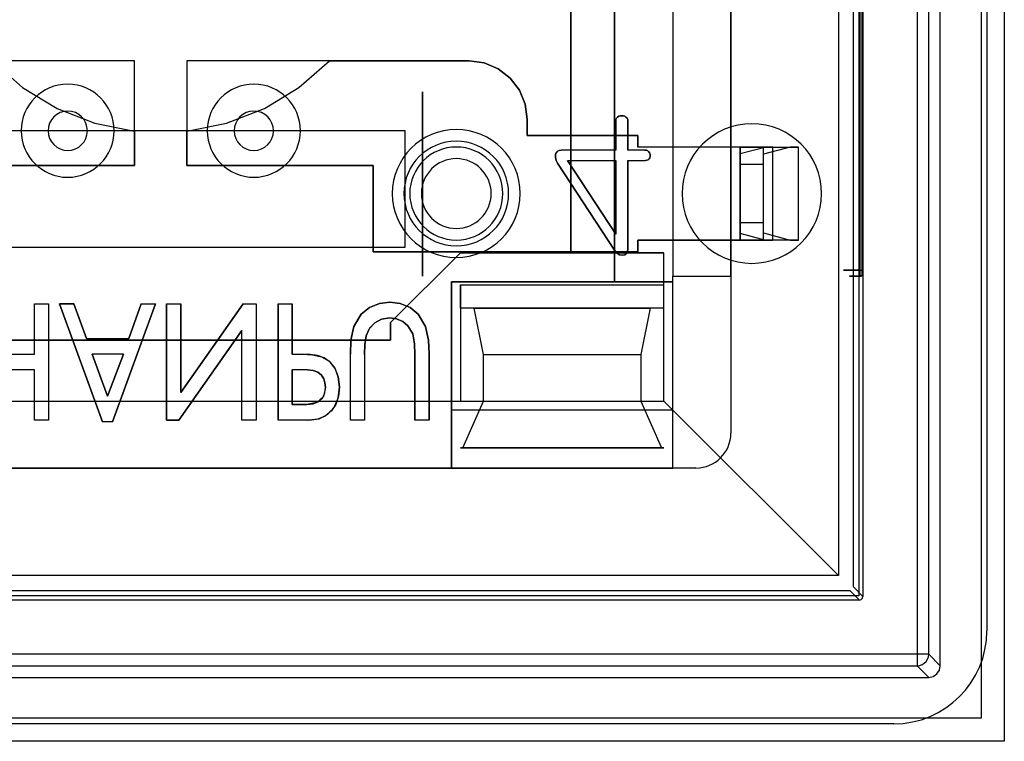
# Model space of a CAD drawing. Header units: millimetres. Extents: x 0 to 1524, y 0 to 1016.
# Tile 213 of 256: x 657.18 to 665.64, y 898.49 to 904.69. Entities that reach past the tile are written whole.
import ezdxf

# ---------------------------------------------------------------- set-up
doc = ezdxf.new("R2010")
doc.units = ezdxf.units.MM
doc.header["$LTSCALE"] = 83.82
doc.layers.get('0').update_dxf_attribs({"linetype": 'CONTINUOUS'})

msp = doc.modelspace()

# ---------------------------------------------------------------- linework, layer by layer
at = {"color": 4, "linetype": 'CONTINUOUS'}
for p, q in [((665.6444, 912.9884), (665.6444, 898.4884)), ((665.4444, 912.7884), (665.4444, 898.6884)), ((665.4444, 898.6884), (651.3444, 898.6884)), ((665.6444, 898.4884), (651.1444, 898.4884))]:
    msp.add_line(p, q, dxfattribs=at)
at = {"color": 6, "linetype": 'CONTINUOUS'}
for p, q in [((665.0944, 899.1384), (665.0944, 912.3385)), ((664.8949, 912.2389), (664.8949, 899.238)), ((664.9948, 899.238), (664.9948, 912.2389)), ((664.4294, 911.7435), (664.4294, 899.7334)), ((664.2194, 911.5634), (664.2194, 899.9134)), ((662.7944, 908.9884), (662.7944, 902.4884)), ((664.4061, 902.5384), (664.4061, 908.9384)), ((664.4192, 908.9384), (664.4192, 902.5384)), ((662.7944, 905.3384), (662.7944, 903.5984)), ((663.2944, 903.5984), (663.2944, 905.3384)), ((662.3055, 903.8211), (662.3055, 903.5718)), ((662.3055, 903.8211), (662.3055, 903.5718)), ((660.4944, 903.7384), (656.2944, 903.7384)), ((662.3055, 903.5718), (661.8368, 903.5718)), ((662.3055, 903.5718), (661.8368, 903.5718)), ((662.5555, 903.5718), (662.4092, 903.5718)), ((662.5555, 903.5718), (662.4092, 903.5718)), ((663.3744, 903.5984), (662.4944, 903.5984)), ((663.3744, 903.5984), (662.4944, 903.5984)), ((663.6541, 903.5984), (663.3744, 903.5984)), ((663.3744, 903.5984), (663.3744, 902.7984)), ((663.3744, 902.7984), (663.3744, 903.5984)), ((663.3744, 902.7984), (663.3744, 903.5984)), ((663.3744, 903.5414), (663.5849, 903.5984)), ((663.3744, 903.5414), (663.3744, 903.4484)), ((663.3744, 902.8555), (663.3744, 903.5414)), ((663.5744, 902.7984), (663.5744, 903.5984)), ((663.5744, 903.5984), (663.8744, 903.5984)), ((663.5744, 902.7984), (663.5744, 903.5984)), ((663.8052, 903.5984), (663.5744, 903.5359)), ((663.5849, 903.5984), (663.6541, 903.5984)), ((663.5849, 903.5984), (663.8052, 903.5984)), ((663.6541, 902.7984), (663.6541, 903.5984)), ((663.8744, 903.5984), (663.8052, 903.5984)), ((663.8744, 902.7984), (663.8744, 903.5984)), ((661.8043, 903.4586), (662.293, 902.7104)), ((662.293, 902.7104), (661.8043, 903.4586)), ((661.8907, 903.4829), (662.3055, 902.8484)), ((661.8907, 903.4829), (662.3055, 903.4829)), ((661.8907, 903.4829), (662.3055, 903.4829)), ((662.3055, 902.8484), (661.8907, 903.4829)), ((662.3055, 903.4829), (662.3055, 902.8484)), ((662.3055, 903.4829), (662.3055, 902.8484)), ((662.4092, 903.4829), (662.5601, 903.4829)), ((662.4092, 903.4829), (662.5601, 903.4829)), ((663.5744, 902.8609), (663.5744, 903.5359)), ((663.5744, 903.4484), (663.5744, 903.5359)), ((663.3744, 902.9484), (663.3744, 903.4484)), ((663.5744, 903.4484), (663.3744, 903.4484)), ((663.5744, 902.9484), (663.5744, 903.4484)), ((663.3744, 902.9484), (663.3744, 902.8555)), ((663.3744, 902.9484), (663.5744, 902.9484)), ((663.5744, 902.8609), (663.5744, 902.9484)), ((662.4944, 902.7984), (663.3744, 902.7984)), ((663.3744, 902.7984), (662.4944, 902.7984)), ((662.7944, 902.7984), (662.7944, 902.4884)), ((663.2944, 902.4884), (663.2944, 902.7984)), ((663.5849, 902.7984), (663.3744, 902.8555)), ((663.3744, 902.7984), (663.6541, 902.7984)), ((663.5744, 902.8609), (663.8052, 902.7984)), ((663.8744, 902.7984), (663.5744, 902.7984)), ((663.6541, 902.7984), (663.5849, 902.7984)), ((663.8052, 902.7984), (663.5849, 902.7984)), ((663.8052, 902.7984), (663.8744, 902.7984)), ((662.7194, 902.4134), (662.7194, 902.6884)), ((662.7944, 902.4384), (662.7944, 902.4884)), ((662.7944, 900.8384), (662.7944, 902.4884)), ((662.7944, 902.4884), (663.2944, 902.4884)), ((662.7944, 902.4884), (663.2944, 902.4884)), ((663.2944, 902.4884), (663.2944, 901.1384)), ((664.4176, 902.4884), (664.4076, 902.4884)), ((660.8944, 902.4384), (662.7944, 902.4384)), ((660.8944, 900.8384), (660.8944, 902.4384)), ((660.9694, 902.4134), (662.7194, 902.4134)), ((662.7194, 901.4134), (662.7194, 902.4134)), ((662.7194, 902.2134), (662.7194, 902.4134)), ((657.3088, 902.2501), (657.4304, 902.2501)), ((657.3088, 901.8177), (657.3088, 902.2501)), ((657.3088, 902.2501), (657.4304, 902.2501)), ((657.3088, 901.8177), (657.3088, 902.2501)), ((657.4304, 902.2501), (657.4304, 901.2501)), ((657.4304, 902.2501), (657.4304, 901.2501)), ((657.525, 902.2501), (657.893, 901.2366)), ((657.893, 901.2366), (657.525, 902.2501)), ((657.7564, 901.9528), (657.6483, 902.2501)), ((657.6483, 902.2501), (657.7564, 901.9528)), ((657.9804, 901.2366), (658.3493, 902.2501)), ((658.3493, 902.2501), (657.9804, 901.2366)), ((658.2264, 902.2501), (658.1194, 901.9528)), ((658.1194, 901.9528), (658.2264, 902.2501)), ((658.2264, 902.2501), (658.3493, 902.2501)), ((658.2264, 902.2501), (658.3493, 902.2501)), ((658.4439, 902.2501), (658.5655, 902.2501)), ((658.4439, 902.2501), (658.5655, 902.2501)), ((659.1033, 902.2501), (658.5655, 901.4874)), ((658.5655, 901.4874), (659.1033, 902.2501)), ((659.1033, 902.2501), (659.2142, 902.2501)), ((659.1033, 902.2501), (659.2142, 902.2501)), ((659.2142, 902.2501), (659.2142, 901.2501)), ((659.2142, 902.2501), (659.2142, 901.2501)), ((659.4034, 902.2501), (659.525, 902.2501)), ((659.4034, 902.2501), (659.525, 902.2501)), ((658.5499, 901.2501), (659.0925, 902.0195)), ((659.0925, 902.0195), (658.5499, 901.2501)), ((659.0925, 901.2501), (659.0925, 902.0195)), ((659.0925, 901.2501), (659.0925, 902.0195)), ((657.7564, 901.9528), (658.1194, 901.9528)), ((657.7564, 901.9528), (658.1194, 901.9528)), ((656.8493, 901.8177), (657.3088, 901.8177)), ((656.8493, 901.8177), (657.3088, 901.8177)), ((657.8052, 901.8177), (657.9371, 901.4553)), ((658.0727, 901.8177), (657.8052, 901.8177)), ((657.9371, 901.4553), (657.8052, 901.8177)), ((658.0727, 901.8177), (657.8052, 901.8177)), ((657.9371, 901.4553), (658.0727, 901.8177)), ((658.0727, 901.8177), (657.9371, 901.4553)), ((659.525, 901.8177), (659.6132, 901.8177)), ((659.525, 901.8177), (659.6132, 901.8177)), ((660.025, 901.2501), (660.025, 901.8174)), ((660.025, 901.2501), (660.025, 901.8174)), ((660.1466, 901.8132), (660.1466, 901.2501)), ((660.1466, 901.8132), (660.1466, 901.2501)), ((661.1694, 901.8134), (662.5194, 901.8134)), ((657.3088, 901.6825), (656.8493, 901.6825)), ((657.3088, 901.6825), (656.8493, 901.6825)), ((657.3088, 901.2501), (657.3088, 901.6825)), ((657.3088, 901.2501), (657.3088, 901.6825)), ((659.6563, 901.6825), (659.525, 901.6825)), ((659.6563, 901.6825), (659.525, 901.6825)), ((655.8194, 901.4134), (660.9694, 901.4134)), ((660.9694, 901.4134), (662.7194, 901.4134)), ((661.1694, 901.4134), (662.5194, 901.4134)), ((662.7194, 901.4134), (664.2194, 899.9134)), ((660.8944, 901.3384), (660.8944, 900.8384)), ((662.7944, 900.8384), (662.7944, 901.3384)), ((657.4304, 901.2501), (657.3088, 901.2501)), ((657.4304, 901.2501), (657.3088, 901.2501)), ((657.9804, 901.2366), (657.893, 901.2366)), ((657.9804, 901.2366), (657.893, 901.2366)), ((659.2142, 901.2501), (659.0925, 901.2501)), ((659.2142, 901.2501), (659.0925, 901.2501)), ((659.6683, 901.2501), (659.4034, 901.2501)), ((659.6683, 901.2501), (659.4034, 901.2501)), ((660.1466, 901.2501), (660.025, 901.2501)), ((660.1466, 901.2501), (660.025, 901.2501)), ((660.7006, 901.2501), (660.579, 901.2501)), ((660.7006, 901.2501), (660.579, 901.2501)), ((660.9894, 901.0134), (662.6994, 901.0134)), ((655.8944, 900.8384), (660.8944, 900.8384)), ((660.8944, 900.8384), (662.7944, 900.8384)), ((662.9944, 900.8384), (662.7944, 900.8384)), ((664.2194, 899.9134), (652.5694, 899.9134)), ((664.3994, 899.7034), (652.3894, 899.7034)), ((664.8949, 899.238), (651.8939, 899.238)), ((664.9948, 899.238), (665.0944, 899.1384)), ((651.8939, 899.138), (664.8949, 899.138)), ((664.9944, 899.0384), (664.8949, 899.138)), ((651.7944, 899.0384), (664.9944, 899.0384))]:
    msp.add_line(p, q, dxfattribs=at)
at = {"color": 7, "linetype": 'CONTINUOUS'}
for p, q in [((665.4944, 912.0384), (665.4944, 899.4384)), ((664.3944, 911.7384), (664.3944, 899.7384)), ((664.3469, 899.8159), (664.3469, 911.661)), ((663.2944, 910.3384), (663.2944, 901.1384)), ((662.2944, 909.0384), (662.2944, 902.4384)), ((662.2944, 902.4384), (662.2944, 909.0384)), ((661.9194, 902.6884), (661.9194, 908.7884)), ((661.9194, 908.7884), (661.9194, 902.6884)), ((658.1694, 904.3384), (655.7444, 904.3384)), ((658.1694, 903.4384), (658.1694, 904.3384)), ((658.6194, 904.3384), (658.6194, 903.4384)), ((661.0444, 904.3384), (658.6194, 904.3384)), ((659.8446, 904.3384), (661.0444, 904.3384)), ((660.6444, 904.0719), (660.6444, 902.4884)), ((660.6444, 902.4884), (660.6444, 904.0719)), ((661.5444, 903.6984), (661.5444, 903.8384)), ((661.5444, 903.8384), (661.5444, 903.6984)), ((662.4092, 903.5718), (662.4092, 903.8211)), ((662.4092, 903.8211), (662.4092, 903.5718)), ((657.9694, 903.7384), (657.1694, 903.7384)), ((658.8194, 903.7384), (657.9694, 903.7384)), ((658.1694, 903.7353), (658.1694, 903.4384)), ((658.6194, 903.4384), (658.6194, 903.7353)), ((659.6194, 903.7384), (658.8194, 903.7384)), ((660.4944, 903.7384), (659.6194, 903.7384)), ((660.4944, 902.7384), (660.4944, 903.7384)), ((662.4944, 903.6984), (661.5444, 903.6984)), ((661.5444, 903.6984), (662.4944, 903.6984)), ((662.4944, 903.5984), (662.4944, 903.6984)), ((662.4944, 903.6984), (662.4944, 903.5984)), ((663.2944, 903.5984), (662.7944, 903.5984)), ((662.7944, 903.5984), (662.7944, 902.7984)), ((663.2944, 902.7984), (663.2944, 903.5984)), ((662.4092, 902.7213), (662.4092, 903.4829)), ((662.4092, 903.4829), (662.4092, 902.7213)), ((656.5694, 903.4384), (658.1694, 903.4384)), ((658.1694, 903.4384), (656.5694, 903.4384)), ((658.6194, 903.4384), (660.2194, 903.4384)), ((660.2194, 903.4384), (658.6194, 903.4384)), ((660.2194, 903.4384), (660.2194, 902.6984)), ((660.2194, 902.6984), (660.2194, 903.4384)), ((662.4944, 902.6984), (662.4944, 902.7984)), ((662.4944, 902.7984), (662.4944, 902.6984)), ((662.7944, 902.7984), (663.2944, 902.7984)), ((656.2944, 902.7384), (660.4944, 902.7384)), ((660.2194, 902.6984), (662.4944, 902.6984)), ((662.4944, 902.6984), (660.2194, 902.6984)), ((660.3694, 902.0884), (660.9694, 902.6884)), ((660.9694, 902.6884), (660.3694, 902.0884)), ((660.9694, 902.6884), (662.7194, 902.6884)), ((661.9194, 902.6884), (660.9694, 902.6884)), ((662.7194, 902.6884), (661.9194, 902.6884)), ((662.2944, 902.4384), (660.8944, 902.4384)), ((660.8944, 902.4384), (660.8944, 901.3384)), ((660.9694, 902.4134), (660.9694, 901.4134)), ((660.9694, 902.2134), (660.9694, 902.4134)), ((662.7944, 902.4384), (662.2944, 902.4384)), ((662.7944, 901.3384), (662.7944, 902.4384)), ((657.6483, 902.2501), (657.525, 902.2501)), ((657.525, 902.2501), (657.6483, 902.2501)), ((658.4439, 902.2501), (658.4439, 901.2501)), ((658.4439, 901.2501), (658.4439, 902.2501)), ((658.5655, 901.4874), (658.5655, 902.2501)), ((658.5655, 902.2501), (658.5655, 901.4874)), ((659.4034, 902.2501), (659.4034, 901.2501)), ((659.4034, 901.2501), (659.4034, 902.2501)), ((659.525, 901.8177), (659.525, 902.2501)), ((659.525, 902.2501), (659.525, 901.8177)), ((662.7194, 902.2134), (660.9694, 902.2134)), ((661.0894, 902.2134), (662.5994, 902.2134)), ((661.1694, 901.8134), (661.0894, 902.2134)), ((662.5994, 902.2134), (662.5194, 901.8134)), ((662.7194, 901.4134), (662.7194, 902.2134)), ((660.3694, 901.9384), (660.3694, 902.0884)), ((660.3694, 902.0884), (660.3694, 901.9384)), ((656.4194, 901.9384), (660.3694, 901.9384)), ((660.3694, 901.9384), (656.4194, 901.9384)), ((660.579, 901.8132), (660.579, 901.2501)), ((660.579, 901.2501), (660.579, 901.8132)), ((660.7006, 901.2501), (660.7006, 901.8189)), ((660.7006, 901.8189), (660.7006, 901.2501)), ((661.1694, 901.4134), (661.1694, 901.8134)), ((662.5194, 901.8134), (662.5194, 901.4134)), ((659.525, 901.6825), (659.525, 901.3852)), ((659.525, 901.3852), (659.525, 901.6825)), ((659.525, 901.3852), (659.6491, 901.3852)), ((659.6491, 901.3852), (659.525, 901.3852)), ((660.9694, 901.4134), (662.7194, 901.4134)), ((660.9894, 901.0134), (661.1694, 901.4134)), ((662.5194, 901.4134), (662.6994, 901.0134)), ((660.8944, 901.3384), (662.7944, 901.3384)), ((658.4439, 901.2501), (658.5499, 901.2501)), ((658.5499, 901.2501), (658.4439, 901.2501)), ((660.9694, 901.0134), (660.9894, 901.0134)), ((662.7194, 901.0134), (660.9694, 901.0134)), ((662.6994, 901.0134), (662.7194, 901.0134)), ((662.9944, 900.8384), (653.7944, 900.8384)), ((664.3944, 899.7384), (652.3944, 899.7384)), ((652.4719, 899.7859), (664.3169, 899.7859)), ((664.3169, 899.7859), (664.3994, 899.7034)), ((664.4294, 899.7334), (664.3469, 899.8159)), ((664.6944, 898.6384), (652.0944, 898.6384))]:
    msp.add_line(p, q, dxfattribs=at)
for points in [[(656.9442, 904.3384), (657.2065, 904.11), (657.5041, 903.93), (657.8284, 903.8038), (658.1694, 903.7353)], [(658.6194, 903.7353), (658.9604, 903.8038), (659.2846, 903.93), (659.5823, 904.11), (659.8446, 904.3384)], [(661.5444, 903.8384), (661.5273, 903.9682), (661.4773, 904.0887), (661.3979, 904.192), (661.2947, 904.2713), (661.1742, 904.3213), (661.0444, 904.3384)], [(661.0444, 904.3384), (661.1741, 904.3213), (661.2946, 904.2713), (661.3979, 904.192), (661.4773, 904.0887), (661.5273, 903.9682), (661.5444, 903.8384)], [(662.4092, 903.8211), (662.4075, 903.8342), (662.4016, 903.8462), (662.3925, 903.8558)], [(662.3925, 903.8558), (662.4016, 903.8462), (662.4075, 903.8342), (662.4092, 903.8211)], [(662.5895, 903.5572), (662.5799, 903.5656), (662.5681, 903.5704), (662.5555, 903.5718)], [(662.5555, 903.5718), (662.5681, 903.5704), (662.5799, 903.5656), (662.5895, 903.5572)], [(661.787, 903.534), (661.7856, 903.5075), (661.7921, 903.4818), (661.8043, 903.4586)], [(661.8043, 903.4586), (661.7921, 903.4818), (661.7856, 903.5075), (661.787, 903.534)], [(662.5601, 903.4829), (662.5715, 903.4842), (662.5821, 903.4886), (662.5909, 903.4959)], [(662.5909, 903.4959), (662.5821, 903.4886), (662.5715, 903.4842), (662.5601, 903.4829)], [(662.3652, 902.6681), (662.3833, 902.6722), (662.3982, 902.6827), (662.4066, 902.7), (662.4092, 902.7213)], [(662.4092, 902.7213), (662.4066, 902.7), (662.3982, 902.6827), (662.3833, 902.6722), (662.3652, 902.6681)], [(664.3994, 899.7034), (664.4144, 899.7075), (664.4253, 899.7184), (664.4294, 899.7334)]]:
    msp.add_lwpolyline(points, dxfattribs=at)
at = {"color": 6, "linetype": 'CONTINUOUS'}
for points in [[(662.3205, 903.8558), (662.3119, 903.846), (662.3069, 903.834), (662.3055, 903.8211)], [(662.3055, 903.8211), (662.3069, 903.834), (662.3119, 903.846), (662.3205, 903.8558)], [(662.3574, 903.8681), (662.3443, 903.8669), (662.3317, 903.8629), (662.3205, 903.8558)], [(662.3205, 903.8558), (662.3317, 903.8629), (662.3443, 903.8669), (662.3574, 903.8681)], [(662.3925, 903.8558), (662.3818, 903.8626), (662.37, 903.8667), (662.3574, 903.8681)], [(662.3574, 903.8681), (662.37, 903.8667), (662.3818, 903.8626), (662.3925, 903.8558)], [(661.8368, 903.5718), (661.8182, 903.5694), (661.8033, 903.5617), (661.7929, 903.5495), (661.787, 903.534)], [(661.787, 903.534), (661.7935, 903.5506), (661.8047, 903.5627), (661.8195, 903.5697), (661.8368, 903.5718)], [(662.6018, 903.5266), (662.6003, 903.5379), (662.5962, 903.5481), (662.5895, 903.5572)], [(662.5895, 903.5572), (662.5962, 903.5481), (662.6003, 903.5379), (662.6018, 903.5266)], [(663.3744, 903.5984), (663.4132, 903.5984), (663.4506, 903.5984), (663.4851, 903.5984), (663.5158, 903.5984), (663.5406, 903.5984), (663.559, 903.5984), (663.5704, 903.5984), (663.5744, 903.5984)], [(662.5909, 903.4959), (662.5969, 903.5053), (662.6005, 903.5156), (662.6018, 903.5266)], [(662.6018, 903.5266), (662.6005, 903.5156), (662.5969, 903.5053), (662.5909, 903.4959)], [(663.5744, 902.7984), (663.5706, 902.7984), (663.5593, 902.7984), (663.541, 902.7984), (663.5158, 902.7984), (663.4857, 902.7984), (663.4513, 902.7984), (663.4139, 902.7984), (663.3744, 902.7984)], [(662.293, 902.7104), (662.3114, 902.688), (662.3362, 902.6725), (662.3652, 902.6681)], [(662.3652, 902.6681), (662.3362, 902.6725), (662.3114, 902.688), (662.293, 902.7104)], [(664.4061, 902.5384), (664.3609, 902.5384), (664.3227, 902.5384), (664.2931, 902.5384), (664.2728, 902.5384), (664.2634, 902.5384), (664.2647, 902.5384), (664.2768, 902.5384), (664.2996, 902.5384), (664.3314, 902.5384), (664.3715, 902.5384), (664.4192, 902.5384)], [(664.4076, 902.4884), (664.407, 902.4927), (664.4065, 902.5041), (664.4062, 902.5202), (664.4061, 902.5384)], [(664.4192, 902.5384), (664.4191, 902.5202), (664.4188, 902.5041), (664.4183, 902.4927), (664.4176, 902.4884)], [(664.4076, 902.4884), (664.371, 902.4884), (664.3423, 902.4884), (664.3228, 902.4884), (664.3133, 902.4884), (664.3146, 902.4884), (664.3263, 902.4884), (664.348, 902.4884), (664.3792, 902.4884), (664.4176, 902.4884)], [(660.3634, 902.2636), (660.2733, 902.2536), (660.1885, 902.22), (660.1172, 902.1618)], [(660.1172, 902.1618), (660.1885, 902.22), (660.2733, 902.2536), (660.3634, 902.2636)], [(660.6073, 902.161), (660.5371, 902.219), (660.4532, 902.2534), (660.3634, 902.2636)], [(660.3634, 902.2636), (660.4532, 902.2534), (660.5371, 902.219), (660.6073, 902.161)], [(660.1172, 902.1618), (660.0549, 902.0561), (660.0293, 901.9374), (660.025, 901.8174)], [(660.025, 901.8174), (660.0293, 901.9374), (660.0549, 902.0561), (660.1172, 902.1618)], [(660.1466, 901.8132), (660.1494, 901.8992), (660.1602, 901.9745), (660.1879, 902.0388), (660.2335, 902.0875), (660.2926, 902.1183), (660.3622, 902.1285)], [(660.3622, 902.1285), (660.2929, 902.1184), (660.234, 902.0879), (660.1885, 902.0396), (660.1605, 901.9755), (660.1495, 901.9), (660.1466, 901.8132)], [(660.3622, 902.1285), (660.42, 902.1217), (660.4739, 902.0996), (660.5191, 902.0624)], [(660.5191, 902.0624), (660.4739, 902.0996), (660.42, 902.1217), (660.3622, 902.1285)], [(660.7006, 901.8189), (660.6957, 901.9379), (660.6698, 902.0558), (660.6073, 902.161)], [(660.6073, 902.161), (660.6698, 902.0558), (660.6957, 901.9379), (660.7006, 901.8189)], [(660.5191, 902.0624), (660.5603, 901.9928), (660.576, 901.9069), (660.579, 901.8132)], [(660.579, 901.8132), (660.576, 901.9068), (660.5603, 901.9928), (660.5191, 902.0624)], [(659.9304, 901.5349), (659.92, 901.6224), (659.8919, 901.6937), (659.8499, 901.7486), (659.7979, 901.7855), (659.7401, 901.8056), (659.6791, 901.8149), (659.6132, 901.8177)], [(659.6132, 901.8177), (659.6987, 901.8129), (659.7756, 901.7952), (659.8417, 901.7561), (659.8904, 901.6962), (659.9202, 901.6218), (659.9304, 901.5349)], [(659.8088, 901.5315), (659.8055, 901.5701), (659.7952, 901.6051), (659.7757, 901.6364), (659.7457, 901.6615), (659.7055, 901.6773), (659.6563, 901.6825)], [(659.6563, 901.6825), (659.7051, 901.6774), (659.7452, 901.6618), (659.7752, 901.6369), (659.795, 901.6056), (659.8055, 901.5703), (659.8088, 901.5315)], [(659.6491, 901.3852), (659.7053, 901.3907), (659.7521, 901.4091), (659.7859, 901.4417), (659.8036, 901.484), (659.8088, 901.5315)], [(659.8088, 901.5315), (659.7932, 901.4546), (659.7362, 901.4007), (659.6491, 901.3852)], [(659.6683, 901.2501), (659.7562, 901.2623), (659.8295, 901.3001), (659.8848, 901.3605), (659.9192, 901.4396), (659.9304, 901.5349)], [(659.9304, 901.5349), (659.9227, 901.4551), (659.8992, 901.386), (659.8604, 901.3287), (659.8078, 901.2853), (659.7431, 901.2587), (659.6683, 901.2501)], [(664.8949, 899.138), (664.917, 899.1405), (664.938, 899.1479), (664.9569, 899.1597), (664.973, 899.1757), (664.9849, 899.1945), (664.9923, 899.2156), (664.9948, 899.238)], [(664.8949, 899.238), (664.8949, 899.2162), (664.8949, 899.1954), (664.8949, 899.1767), (664.8949, 899.1609), (664.8949, 899.1487), (664.8949, 899.141), (664.8949, 899.138)], [(664.9948, 899.238), (664.9918, 899.238), (664.9842, 899.238), (664.9722, 899.238), (664.9566, 899.238), (664.9376, 899.238), (664.9168, 899.238), (664.8949, 899.238)], [(664.9944, 899.0384), (665.0327, 899.0461), (665.0651, 899.0677), (665.0868, 899.1001), (665.0944, 899.1384)]]:
    msp.add_lwpolyline(points, dxfattribs=at)
for centre, radius, start, end in [((657.5944, 903.7384), 0.4, 0, 180), ((659.1944, 903.7384), 0.4, 0, 180), ((657.5944, 903.7384), 0.4, 180, 360), ((659.1944, 903.7384), 0.4, 180, 360), ((660.9344, 903.1984), 0.55, 0, 180), ((660.9344, 903.1984), 0.4, 0, 180), ((660.9344, 903.1984), 0.4, 0, 180), ((660.9344, 903.1984), 0.3, 0, 180), ((660.9344, 903.1984), 0.55, 180, 360), ((660.9344, 903.1984), 0.4, 180, 360), ((660.9344, 903.1984), 0.4, 180, 360), ((660.9344, 903.1984), 0.3, 180, 360), ((662.9944, 901.1384), 0.3, 270, 360)]:
    msp.add_arc(centre, radius, start, end, dxfattribs=at)
at = {"color": 7, "linetype": 'CONTINUOUS'}
for centre, radius, start, end in [((657.5944, 903.7384), 0.1691, 0, 180), ((659.1944, 903.7384), 0.1691, 0, 180), ((657.5944, 903.7384), 0.1691, 180, 360), ((659.1944, 903.7384), 0.1691, 180, 360), ((662.9944, 901.1384), 0.3, 270, 360), ((664.6944, 899.4384), 0.8, 270, 360)]:
    msp.add_arc(centre, radius, start, end, dxfattribs=at)
at = {"color": 4, "linetype": 'CONTINUOUS'}
for centre, radius, start, end in [((663.4744, 903.1984), 0.6, 0, 180), ((660.9344, 903.1984), 0.45, 0, 180), ((660.9344, 903.1984), 0.45, 180, 360), ((663.4744, 903.1984), 0.6, 180, 360)]:
    msp.add_arc(centre, radius, start, end, dxfattribs=at)

doc.saveas('drawing.dxf')
